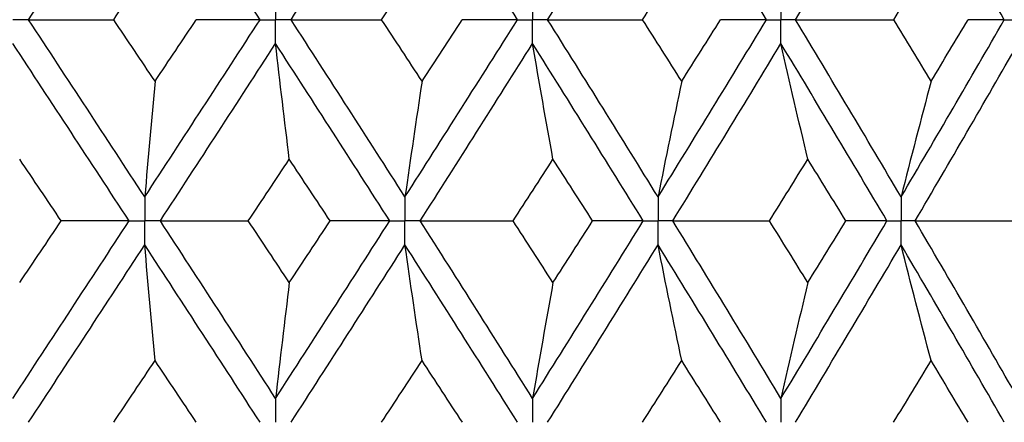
# Paper-space layout '_Front' of a CAD drawing. Header units: millimetres. Extents: x -25 to 25, y -1 to 320.
# Tile 35 of 52: x 2.06 to 9.52, y 41.55 to 44.6. Entities that reach past the tile are written whole.
import ezdxf

# ---------------------------------------------------------------- set-up
doc = ezdxf.new("R2010")
doc.units = ezdxf.units.MM

psp = doc.layouts.new('_Front')

# ---------------------------------------------------------------- linework, layer by layer
at = {"color": 7, "linetype": 'Continuous', "lineweight": 25}
for points in [[(2.1314, 44.6), (2.4254, 45.0468), (2.7189, 45.4947), (3.0114, 45.943)], [(3.8849, 44.6), (3.5952, 45.0468), (3.3039, 45.4947), (3.0114, 45.943)], [(4.1196, 44.6), (4.4085, 45.0468), (4.6963, 45.4947), (4.9823, 45.943)], [(5.8345, 44.6), (5.5526, 45.0468), (5.2684, 45.4947), (4.9823, 45.943)], [(6.0626, 44.6), (6.3433, 45.0468), (6.6222, 45.4947), (6.8986, 45.943)], [(7.72, 44.6), (7.4491, 45.0468), (7.1751, 45.4947), (6.8986, 45.943)], [(7.9392, 44.6), (8.2086, 45.0468), (8.4755, 45.4947), (8.7394, 45.943)], [(9.521, 44.6), (9.2639, 45.0468), (9.0033, 45.4947), (8.7394, 45.943)], [(2.7767, 44.6), (2.8811, 44.7553), (2.9854, 44.9107), (3.0896, 45.0662)], [(4.8055, 44.6), (4.9077, 44.7553), (5.0098, 44.9107), (5.1117, 45.0662)], [(6.7815, 44.6), (6.8806, 44.7553), (6.9793, 44.9107), (7.0778, 45.0662)], [(8.6833, 44.6), (8.778, 44.7553), (8.8723, 44.9107), (8.9663, 45.0662)], [(2.1314, 44.6), (2.3453, 44.6), (2.5605, 44.6), (2.7767, 44.6)], [(3.0114, 43.257), (2.7189, 43.7053), (2.4254, 44.1532), (2.1314, 44.6)], [(3.0896, 44.1338), (2.9854, 44.2893), (2.8811, 44.4447), (2.7767, 44.6)], [(3.0114, 43.257), (3.3039, 43.7053), (3.5952, 44.1532), (3.8849, 44.6)], [(3.0896, 44.1338), (3.1938, 44.2893), (3.2978, 44.4447), (3.4016, 44.6)], [(3.8849, 44.6), (3.7255, 44.6), (3.5644, 44.6), (3.4016, 44.6)], [(4.1196, 44.6), (4.3472, 44.6), (4.5758, 44.6), (4.8055, 44.6)], [(4.9823, 43.257), (4.6963, 43.7053), (4.4085, 44.1532), (4.1196, 44.6)], [(5.1117, 44.1338), (5.0098, 44.2893), (4.9077, 44.4447), (4.8055, 44.6)], [(4.9823, 43.257), (5.2684, 43.7053), (5.5526, 44.1532), (5.8345, 44.6)], [(5.1117, 44.1338), (5.2136, 44.2893), (5.3152, 44.4447), (5.4166, 44.6)], [(5.8345, 44.6), (5.697, 44.6), (5.5577, 44.6), (5.4166, 44.6)], [(6.0626, 44.6), (6.3014, 44.6), (6.5411, 44.6), (6.7815, 44.6)], [(6.8986, 43.257), (6.6222, 43.7053), (6.3433, 44.1532), (6.0626, 44.6)], [(7.0778, 44.1338), (6.9793, 44.2893), (6.8806, 44.4447), (6.7815, 44.6)], [(6.8986, 43.257), (7.1751, 43.7053), (7.4491, 44.1532), (7.72, 44.6)], [(7.0778, 44.1338), (7.1762, 44.2893), (7.2744, 44.4447), (7.3722, 44.6)], [(7.72, 44.6), (7.606, 44.6), (7.4901, 44.6), (7.3722, 44.6)], [(7.9392, 44.6), (8.1866, 44.6), (8.4347, 44.6), (8.6833, 44.6)], [(8.7394, 43.257), (8.4755, 43.7053), (8.2086, 44.1532), (7.9392, 44.6)], [(8.9663, 44.1338), (8.8723, 44.2893), (8.778, 44.4447), (8.6833, 44.6)], [(8.7394, 43.257), (9.0033, 43.7053), (9.2639, 44.1532), (9.521, 44.6)], [(8.9663, 44.1338), (9.0603, 44.2893), (9.1539, 44.4447), (9.247, 44.6)], [(9.521, 44.6), (9.4317, 44.6), (9.3404, 44.6), (9.247, 44.6)], [(2.893, 43.0756), (2.6002, 43.5239), (2.3064, 43.9719), (2.0122, 44.4189)], [(3.1297, 43.0756), (3.4219, 43.5239), (3.713, 43.9719), (4.0023, 44.4189)], [(4.1063, 43.5428), (4.0709, 43.8329), (4.0363, 44.125), (4.0023, 44.4189)], [(4.8665, 43.0756), (4.5799, 43.5239), (4.2917, 43.9719), (4.0023, 44.4189)], [(5.098, 43.0756), (5.3836, 43.5239), (5.6673, 43.9719), (5.9486, 44.4189)], [(6.1031, 43.5428), (6.0506, 43.8329), (5.9991, 44.125), (5.9486, 44.4189)], [(6.7866, 43.0756), (6.5095, 43.5239), (6.23, 43.9719), (5.9486, 44.4189)], [(7.0104, 43.0756), (7.2862, 43.5239), (7.5595, 43.9719), (7.8298, 44.4189)], [(8.033, 43.5428), (7.964, 43.8329), (7.8962, 44.125), (7.8298, 44.4189)], [(8.6324, 43.0756), (8.3677, 43.5239), (8.1, 43.9719), (7.8298, 44.4189)], [(8.846, 43.0756), (9.1091, 43.5239), (9.3689, 43.9719), (9.6251, 44.4189)], [(3.0896, 44.1338), (3.063, 43.8434), (3.0369, 43.5511), (3.0114, 43.257)], [(5.1117, 44.1338), (5.0677, 43.8434), (5.0246, 43.5511), (4.9823, 43.257)], [(7.0778, 44.1338), (7.0169, 43.8434), (6.9572, 43.5511), (6.8986, 43.257)], [(8.9663, 44.1338), (8.8892, 43.8434), (8.8135, 43.5511), (8.7394, 43.257)], [(2.3792, 43.0755), (2.2744, 43.2313), (2.1694, 43.3871), (2.0644, 43.5428)], [(3.7958, 43.0755), (3.8995, 43.2313), (4.003, 43.3871), (4.1063, 43.5428)], [(4.4156, 43.0755), (4.3127, 43.2313), (4.2095, 43.3871), (4.1063, 43.5428)], [(5.801, 43.0755), (5.902, 43.2313), (6.0027, 43.3871), (6.1031, 43.5428)], [(6.4036, 43.0755), (6.3037, 43.2313), (6.2035, 43.3871), (6.1031, 43.5428)], [(7.7426, 43.0755), (7.8398, 43.2313), (7.9366, 43.3871), (8.033, 43.5428)], [(8.3214, 43.0755), (8.2256, 43.2313), (8.1295, 43.3871), (8.033, 43.5428)], [(2.0122, 41.7307), (2.3066, 42.1789), (2.6003, 42.6274), (2.893, 43.0756)], [(2.0644, 42.6079), (2.1695, 42.7638), (2.2744, 42.9196), (2.3792, 43.0755)], [(2.893, 43.0756), (2.7234, 43.0755), (2.5521, 43.0755), (2.3792, 43.0755)], [(3.1297, 43.0756), (3.3506, 43.0755), (3.5727, 43.0755), (3.7958, 43.0755)], [(4.0023, 41.7307), (3.7128, 42.1789), (3.4218, 42.6274), (3.1297, 43.0756)], [(4.1063, 42.6079), (4.003, 42.7638), (3.8995, 42.9196), (3.7958, 43.0755)], [(4.0023, 41.7307), (4.2919, 42.1789), (4.5801, 42.6274), (4.8665, 43.0756)], [(4.1063, 42.6079), (4.2096, 42.7638), (4.3127, 42.9196), (4.4156, 43.0755)], [(4.8665, 43.0756), (4.718, 43.0755), (4.5677, 43.0755), (4.4156, 43.0755)], [(5.098, 43.0756), (5.3314, 43.0755), (5.5658, 43.0755), (5.801, 43.0755)], [(5.9486, 41.7307), (5.6671, 42.1789), (5.3834, 42.6274), (5.098, 43.0756)], [(6.1031, 42.6079), (6.0026, 42.7638), (5.9019, 42.9196), (5.801, 43.0755)], [(5.9486, 41.7307), (6.2301, 42.1789), (6.5096, 42.6274), (6.7866, 43.0756)], [(6.1031, 42.6079), (6.2035, 42.7638), (6.3037, 42.9196), (6.4036, 43.0755)], [(6.7866, 43.0756), (6.6609, 43.0755), (6.5332, 43.0755), (6.4036, 43.0755)], [(7.0104, 43.0756), (7.2538, 43.0755), (7.4979, 43.0755), (7.7426, 43.0755)], [(7.8298, 41.7307), (7.5593, 42.1789), (7.2861, 42.6274), (7.0104, 43.0756)], [(8.033, 42.6079), (7.9366, 42.7638), (7.8397, 42.9196), (7.7426, 43.0755)], [(7.8298, 41.7307), (8.1002, 42.1789), (8.3679, 42.6274), (8.6324, 43.0756)], [(8.033, 42.6079), (8.1295, 42.7638), (8.2257, 42.9196), (8.3214, 43.0755)], [(8.6324, 43.0756), (8.5308, 43.0755), (8.4271, 43.0755), (8.3214, 43.0755)], [(8.846, 43.0756), (9.0967, 43.0755), (9.3478, 43.0755), (9.5994, 43.0755)], [(9.6251, 41.7307), (9.3688, 42.1789), (9.1089, 42.6274), (8.846, 43.0756)], [(2.1313, 41.5493), (2.4255, 41.9974), (2.719, 42.4459), (3.0114, 42.8941)], [(3.0896, 42.0169), (3.063, 42.3075), (3.0369, 42.5998), (3.0114, 42.8941)], [(3.885, 41.5493), (3.5951, 41.9974), (3.3038, 42.4459), (3.0114, 42.8941)], [(4.1195, 41.5493), (4.4086, 41.9974), (4.6964, 42.4459), (4.9823, 42.8941)], [(5.1117, 42.0169), (5.0677, 42.3075), (5.0246, 42.5998), (4.9823, 42.8941)], [(5.8345, 41.5493), (5.5525, 41.9974), (5.2682, 42.4459), (4.9823, 42.8941)], [(6.0625, 41.5493), (6.3434, 41.9974), (6.6223, 42.4459), (6.8986, 42.8941)], [(7.0778, 42.0169), (7.0169, 42.3075), (6.9572, 42.5998), (6.8986, 42.8941)], [(7.7201, 41.5493), (7.449, 41.9974), (7.175, 42.4459), (6.8986, 42.8941)], [(7.9391, 41.5493), (8.2087, 41.9974), (8.4756, 42.4459), (8.7394, 42.8941)], [(8.9663, 42.0169), (8.8892, 42.3075), (8.8136, 42.5998), (8.7394, 42.8941)], [(9.5211, 41.5493), (9.2639, 41.9974), (9.0032, 42.4459), (8.7394, 42.8941)], [(4.1063, 42.6079), (4.0709, 42.3174), (4.0363, 42.025), (4.0023, 41.7307)], [(6.1031, 42.6079), (6.0506, 42.3174), (5.9991, 42.025), (5.9486, 41.7307)], [(8.033, 42.6079), (7.964, 42.3174), (7.8962, 42.025), (7.8298, 41.7307)], [(2.7763, 41.5494), (2.8809, 41.7052), (2.9853, 41.8611), (3.0896, 42.0169)], [(3.402, 41.5494), (3.298, 41.7052), (3.1939, 41.8611), (3.0896, 42.0169)], [(4.805, 41.5494), (4.9075, 41.7052), (5.0097, 41.8611), (5.1117, 42.0169)], [(5.417, 41.5494), (5.3155, 41.7052), (5.2137, 41.8611), (5.1117, 42.0169)], [(6.7811, 41.5494), (6.8803, 41.7052), (6.9792, 41.8611), (7.0778, 42.0169)], [(7.3726, 41.5494), (7.2746, 41.7052), (7.1763, 41.8611), (7.0778, 42.0169)], [(8.6829, 41.5494), (8.7778, 41.7052), (8.8722, 41.8611), (8.9663, 42.0169)], [(9.2474, 41.5494), (9.1541, 41.7052), (9.0604, 41.8611), (8.9663, 42.0169)]]:
    psp.add_open_spline(points, degree=3, dxfattribs=at)
for points, knots in [([(4.0023, 44.7811), (4.0023, 44.7323), (4.0023, 44.6835), (4.0023, 44.6347), (4.0023, 44.6231), (4.0023, 44.6116), (4.0023, 44.6)], [0, 0, 0, 0, 0.0001464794, 0.0001464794, 0.0001464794, 0.000181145, 0.000181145, 0.000181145, 0.000181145]), ([(5.9486, 44.7811), (5.9486, 44.7323), (5.9486, 44.6835), (5.9486, 44.6347), (5.9486, 44.6231), (5.9486, 44.6116), (5.9486, 44.6)], [0, 0, 0, 0, 0.0001464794, 0.0001464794, 0.0001464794, 0.000181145, 0.000181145, 0.000181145, 0.000181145]), ([(7.8298, 44.7811), (7.8297, 44.7323), (7.8297, 44.6835), (7.8297, 44.6347), (7.8297, 44.6231), (7.8297, 44.6116), (7.8297, 44.6)], [0, 0, 0, 0, 0.0001464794, 0.0001464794, 0.0001464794, 0.000181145, 0.000181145, 0.000181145, 0.000181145]), ([(2.1314, 44.6), (2.1032, 44.6), (2.0749, 44.6), (2.0466, 44.6), (2.0352, 44.6), (2.0237, 44.6), (2.0122, 44.6)], [0, 0, 0, 0, 0.000085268, 0.000085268, 0.000085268, 0.0001199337, 0.0001199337, 0.0001199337, 0.0001199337]), ([(3.8849, 44.6), (3.9128, 44.6), (3.9406, 44.6), (3.9684, 44.6), (3.9797, 44.6), (3.991, 44.6), (4.0023, 44.6)], [0, 0, 0, 0, 0.000085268, 0.000085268, 0.000085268, 0.0001199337, 0.0001199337, 0.0001199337, 0.0001199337]), ([(4.0023, 44.4189), (4.0023, 44.4677), (4.0023, 44.5165), (4.0023, 44.5653), (4.0023, 44.5769), (4.0023, 44.5884), (4.0023, 44.6)], [0, 0, 0, 0, 0.0001464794, 0.0001464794, 0.0001464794, 0.000181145, 0.000181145, 0.000181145, 0.000181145]), ([(4.1196, 44.6), (4.0918, 44.6), (4.064, 44.6), (4.0362, 44.6), (4.0249, 44.6), (4.0136, 44.6), (4.0023, 44.6)], [0, 0, 0, 0, 0.000085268, 0.000085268, 0.000085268, 0.0001199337, 0.0001199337, 0.0001199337, 0.0001199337]), ([(5.8345, 44.6), (5.8615, 44.6), (5.8886, 44.6), (5.9156, 44.6), (5.9266, 44.6), (5.9376, 44.6), (5.9486, 44.6)], [0, 0, 0, 0, 0.000085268, 0.000085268, 0.000085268, 0.0001199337, 0.0001199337, 0.0001199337, 0.0001199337]), ([(5.9486, 44.4189), (5.9486, 44.4677), (5.9486, 44.5165), (5.9486, 44.5653), (5.9486, 44.5769), (5.9486, 44.5884), (5.9486, 44.6)], [0, 0, 0, 0, 0.0001464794, 0.0001464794, 0.0001464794, 0.000181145, 0.000181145, 0.000181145, 0.000181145]), ([(6.0626, 44.6), (6.0356, 44.6), (6.0086, 44.6), (5.9815, 44.6), (5.9706, 44.6), (5.9596, 44.6), (5.9486, 44.6)], [0, 0, 0, 0, 0.000085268, 0.000085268, 0.000085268, 0.0001199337, 0.0001199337, 0.0001199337, 0.0001199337]), ([(7.72, 44.6), (7.746, 44.6), (7.772, 44.6), (7.798, 44.6), (7.8086, 44.6), (7.8191, 44.6), (7.8297, 44.6)], [0, 0, 0, 0, 0.000085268, 0.000085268, 0.000085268, 0.0001199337, 0.0001199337, 0.0001199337, 0.0001199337]), ([(7.8298, 44.4189), (7.8297, 44.4677), (7.8297, 44.5165), (7.8297, 44.5653), (7.8297, 44.5769), (7.8297, 44.5884), (7.8297, 44.6)], [0, 0, 0, 0, 0.0001464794, 0.0001464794, 0.0001464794, 0.000181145, 0.000181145, 0.000181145, 0.000181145]), ([(7.9392, 44.6), (7.9132, 44.6), (7.8873, 44.6), (7.8613, 44.6), (7.8508, 44.6), (7.8402, 44.6), (7.8297, 44.6)], [0, 0, 0, 0, 0.000085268, 0.000085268, 0.000085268, 0.0001199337, 0.0001199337, 0.0001199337, 0.0001199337]), ([(9.521, 44.6), (9.5457, 44.6), (9.5703, 44.6), (9.595, 44.6), (9.605, 44.6), (9.615, 44.6), (9.625, 44.6)], [0, 0, 0, 0, 0.000085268, 0.000085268, 0.000085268, 0.0001199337, 0.0001199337, 0.0001199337, 0.0001199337]), ([(3.0114, 43.257), (3.0114, 43.2081), (3.0114, 43.1592), (3.0114, 43.1102), (3.0114, 43.0987), (3.0114, 43.0871), (3.0114, 43.0756)], [0, 0, 0, 0, 0.0001467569, 0.0001467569, 0.0001467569, 0.0001814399, 0.0001814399, 0.0001814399, 0.0001814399]), ([(4.9823, 43.257), (4.9823, 43.2081), (4.9823, 43.1592), (4.9823, 43.1102), (4.9823, 43.0987), (4.9823, 43.0871), (4.9823, 43.0756)], [0, 0, 0, 0, 0.0001467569, 0.0001467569, 0.0001467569, 0.0001814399, 0.0001814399, 0.0001814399, 0.0001814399]), ([(6.8986, 43.257), (6.8986, 43.2081), (6.8986, 43.1592), (6.8986, 43.1102), (6.8986, 43.0987), (6.8986, 43.0871), (6.8986, 43.0756)], [0, 0, 0, 0, 0.0001467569, 0.0001467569, 0.0001467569, 0.0001814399, 0.0001814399, 0.0001814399, 0.0001814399]), ([(8.7394, 43.257), (8.7394, 43.2081), (8.7393, 43.1592), (8.7393, 43.1102), (8.7393, 43.0987), (8.7393, 43.0871), (8.7393, 43.0756)], [0, 0, 0, 0, 0.0001467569, 0.0001467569, 0.0001467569, 0.0001814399, 0.0001814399, 0.0001814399, 0.0001814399]), ([(2.893, 43.0756), (2.921, 43.0756), (2.9491, 43.0756), (2.9771, 43.0756), (2.9885, 43.0756), (2.9999, 43.0756), (3.0114, 43.0756)], [0, 0, 0, 0, 0.0000851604, 0.0000851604, 0.0000851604, 0.0001198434, 0.0001198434, 0.0001198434, 0.0001198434]), ([(3.0114, 42.8941), (3.0114, 42.943), (3.0114, 42.9919), (3.0114, 43.0409), (3.0114, 43.0524), (3.0114, 43.064), (3.0114, 43.0756)], [0, 0, 0, 0, 0.0001467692, 0.0001467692, 0.0001467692, 0.0001814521, 0.0001814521, 0.0001814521, 0.0001814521]), ([(3.1297, 43.0756), (3.1017, 43.0756), (3.0737, 43.0756), (3.0456, 43.0756), (3.0342, 43.0756), (3.0228, 43.0756), (3.0114, 43.0756)], [0, 0, 0, 0, 0.0000851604, 0.0000851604, 0.0000851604, 0.0001198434, 0.0001198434, 0.0001198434, 0.0001198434]), ([(4.8665, 43.0756), (4.8939, 43.0756), (4.9213, 43.0756), (4.9488, 43.0756), (4.9599, 43.0756), (4.9711, 43.0756), (4.9823, 43.0756)], [0, 0, 0, 0, 0.0000851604, 0.0000851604, 0.0000851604, 0.0001198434, 0.0001198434, 0.0001198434, 0.0001198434]), ([(4.9823, 42.8941), (4.9823, 42.943), (4.9823, 42.9919), (4.9823, 43.0409), (4.9823, 43.0524), (4.9823, 43.064), (4.9823, 43.0756)], [0, 0, 0, 0, 0.0001467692, 0.0001467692, 0.0001467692, 0.0001814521, 0.0001814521, 0.0001814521, 0.0001814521]), ([(5.098, 43.0756), (5.0706, 43.0756), (5.0432, 43.0756), (5.0158, 43.0756), (5.0046, 43.0756), (4.9934, 43.0756), (4.9823, 43.0756)], [0, 0, 0, 0, 0.0000851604, 0.0000851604, 0.0000851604, 0.0001198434, 0.0001198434, 0.0001198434, 0.0001198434]), ([(6.7866, 43.0756), (6.8132, 43.0756), (6.8397, 43.0756), (6.8662, 43.0756), (6.877, 43.0756), (6.8878, 43.0756), (6.8986, 43.0756)], [0, 0, 0, 0, 0.0000851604, 0.0000851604, 0.0000851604, 0.0001198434, 0.0001198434, 0.0001198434, 0.0001198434]), ([(6.8986, 42.8941), (6.8986, 42.943), (6.8986, 42.9919), (6.8986, 43.0409), (6.8986, 43.0524), (6.8986, 43.064), (6.8986, 43.0756)], [0, 0, 0, 0, 0.0001467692, 0.0001467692, 0.0001467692, 0.0001814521, 0.0001814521, 0.0001814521, 0.0001814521]), ([(7.0104, 43.0756), (6.9839, 43.0756), (6.9574, 43.0756), (6.931, 43.0756), (6.9202, 43.0756), (6.9094, 43.0756), (6.8986, 43.0756)], [0, 0, 0, 0, 0.0000851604, 0.0000851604, 0.0000851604, 0.0001198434, 0.0001198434, 0.0001198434, 0.0001198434]), ([(8.6324, 43.0756), (8.6578, 43.0756), (8.6831, 43.0756), (8.7084, 43.0756), (8.7187, 43.0756), (8.729, 43.0756), (8.7393, 43.0756)], [0, 0, 0, 0, 0.0000851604, 0.0000851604, 0.0000851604, 0.0001198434, 0.0001198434, 0.0001198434, 0.0001198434]), ([(8.7394, 42.8941), (8.7394, 42.943), (8.7393, 42.9919), (8.7393, 43.0409), (8.7393, 43.0524), (8.7393, 43.064), (8.7393, 43.0756)], [0, 0, 0, 0, 0.0001467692, 0.0001467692, 0.0001467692, 0.0001814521, 0.0001814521, 0.0001814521, 0.0001814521]), ([(8.846, 43.0756), (8.8208, 43.0756), (8.7955, 43.0756), (8.7702, 43.0756), (8.7599, 43.0756), (8.7496, 43.0756), (8.7393, 43.0756)], [0, 0, 0, 0, 0.0000851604, 0.0000851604, 0.0000851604, 0.0001198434, 0.0001198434, 0.0001198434, 0.0001198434]), ([(4.0023, 41.7307), (4.0023, 41.6818), (4.0023, 41.6329), (4.0023, 41.584), (4.0023, 41.5724), (4.0023, 41.5609), (4.0023, 41.5493)], [0, 0, 0, 0, 0.0001467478, 0.0001467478, 0.0001467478, 0.0001814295, 0.0001814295, 0.0001814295, 0.0001814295]), ([(5.9486, 41.7307), (5.9486, 41.6818), (5.9486, 41.6329), (5.9486, 41.584), (5.9486, 41.5724), (5.9486, 41.5609), (5.9486, 41.5493)], [0, 0, 0, 0, 0.0001467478, 0.0001467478, 0.0001467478, 0.0001814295, 0.0001814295, 0.0001814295, 0.0001814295]), ([(7.8298, 41.7307), (7.8297, 41.6818), (7.8297, 41.6329), (7.8297, 41.584), (7.8297, 41.5724), (7.8297, 41.5609), (7.8297, 41.5493)], [0, 0, 0, 0, 0.0001467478, 0.0001467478, 0.0001467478, 0.0001814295, 0.0001814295, 0.0001814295, 0.0001814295])]:
    psp.add_open_spline(points, degree=3, knots=knots, dxfattribs=at)

doc.saveas('drawing.dxf')
